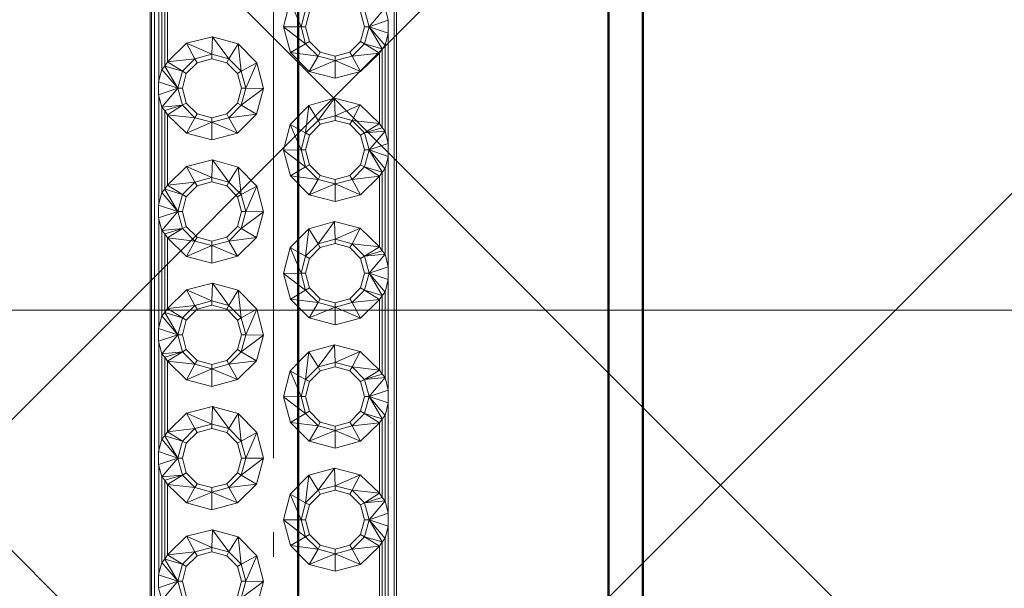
# Paper-space layout 'Layout1' of a CAD drawing. Extents: x -2 to 1243, y -36 to 596.
# Tile 15 of 84: x 303.61 to 307.61, y 69 to 71.3. Entities that reach past the tile are written whole.
import ezdxf

# ---------------------------------------------------------------- set-up
doc = ezdxf.new("R2010")
doc.units = 0
doc.linetypes.add('ACAD_ISO02W100', pattern=[15, 12, -3])
doc.linetypes.add('ACAD_ISO04W100', pattern=[30.5, 24, -3, 0.5, -3])
for name, color, linetype, lineweight in [('SS_1.ET-HALA_TaO-JD-LAVKA-ZEBRIK', 9, 'CONTINUOUS', 13), ('SS_1.ET-HALA_TaO-KCE_VELINU-PODLAH.NOSNIK', 9, 'CONTINUOUS', 13), ('SS_2.ET-HALA_TaO-LAVKA_+8.000m', 134, 'CONTINUOUS', 50), ('SS_SRAFY', 8, 'CONTINUOUS', 18)]:
    doc.layers.add(name, color=color, linetype=linetype, lineweight=lineweight)

psp = doc.layouts.get("Layout1")

# ---------------------------------------------------------------- hatches: boundary and pattern name
at = {"layer": 'SS_SRAFY'}
h = psp.add_hatch(dxfattribs=at)
h.set_pattern_fill('ANSI37', color=8, scale=0.7, angle=90, style=0)
h.set_pattern_definition([(135, (262.4486, 81.9855), (-1.571545, -1.571545), []), (225, (262.4486, 81.9855), (1.571545, -1.571545), [])])
h.paths.add_polyline_path([(204.3581, 67.9443), (204.3581, 63.7242), (319.1181, 63.7242), (319.1181, 79.7443), (325.1381, 79.7443), (325.1381, 99.7242), (202.1381, 99.7242), (202.1381, 67.9443)], flags=0)
h.paths.add_polyline_path([(305.2581, 65.0242), (305.2581, 67.4243), (305.5781, 67.4243), (305.5781, 65.0242)], flags=0)
h.paths.add_polyline_path([(305.2581, 74.6242), (305.2581, 77.0243), (305.5781, 77.0243), (305.5781, 74.6242)], flags=0)

# ---------------------------------------------------------------- linework, layer by layer
at = {"layer": 'SS_1.ET-HALA_TaO-JD-LAVKA-ZEBRIK', "color": 5, "linetype": 'Continuous', "ltscale": 0.25}
for p, q in [((304.1381, 75.0242), (304.1381, 67.0242)), ((304.1423, 75.0242), (304.1423, 67.0242)), ((304.1544, 75.0242), (304.1544, 67.0242)), ((305.1287, 67.0242), (305.1287, 75.0242)), ((305.1381, 67.0242), (305.1381, 75.0242)), ((304.1729, 71.0547), (304.1729, 71.4937)), ((304.1842, 71.4475), (304.1842, 71.1009)), ((304.1972, 71.1145), (304.1972, 71.434)), ((304.2081, 71.4172), (304.2081, 71.1313)), ((304.6787, 71.2732), (304.706, 71.3778)), ((304.706, 71.3778), (304.7502, 71.2742)), ((304.7502, 71.2742), (304.7687, 71.3432)), ((304.7681, 71.2742), (304.7842, 71.3342)), ((304.992, 71.3342), (305.0081, 71.2742)), ((305.026, 71.2742), (305.0075, 71.3432)), ((305.026, 71.2742), (305.092, 71.3509)), ((305.1044, 71.3003), (305.092, 71.3509)), ((305.1044, 71.3003), (305.026, 71.2742)), ((305.1044, 71.2482), (305.1044, 71.3003)), ((304.7502, 71.2742), (304.6787, 71.2732)), ((304.7071, 71.1689), (304.6787, 71.2732)), ((304.7687, 71.2053), (304.6787, 71.2732)), ((304.7687, 71.2053), (304.7502, 71.2742)), ((304.7502, 71.2742), (304.7681, 71.2742)), ((304.7842, 71.2142), (304.7681, 71.2742)), ((305.0081, 71.2742), (304.992, 71.2142)), ((305.0075, 71.2053), (305.026, 71.2742)), ((305.0081, 71.2742), (305.026, 71.2742)), ((305.079, 71.184), (305.026, 71.2742)), ((305.092, 71.1975), (305.026, 71.2742)), ((305.026, 71.2742), (305.1044, 71.2482)), ((305.092, 71.1975), (305.1044, 71.2482)), ((305.1033, 71.2437), (305.1033, 70.8047)), ((304.2081, 71.1313), (304.2855, 71.2068)), ((304.2855, 71.2068), (304.3902, 71.2337)), ((304.2855, 71.2068), (304.3192, 71.1437)), ((304.2855, 71.2068), (304.3881, 71.1621)), ((304.3902, 71.2337), (304.3881, 71.1621)), ((304.3902, 71.2337), (304.457, 71.1437)), ((304.3902, 71.2337), (304.4943, 71.2048)), ((304.4943, 71.2048), (304.457, 71.1437)), ((304.5075, 71.0932), (304.4943, 71.2048)), ((304.4943, 71.2048), (304.5702, 71.1278)), ((304.7071, 71.1689), (304.7687, 71.2053)), ((304.7842, 71.2142), (304.7687, 71.2053)), ((304.8192, 71.1548), (304.7687, 71.2053)), ((304.8281, 71.1703), (304.7842, 71.2142)), ((304.992, 71.2142), (304.9481, 71.1703)), ((304.957, 71.1548), (305.0075, 71.2053)), ((305.0075, 71.2053), (304.992, 71.2142)), ((305.0681, 71.1672), (305.0075, 71.2053)), ((305.079, 71.184), (305.0075, 71.2053)), ((304.3192, 71.1437), (304.3881, 71.1621)), ((304.3881, 71.1621), (304.457, 71.1437)), ((304.3881, 71.1621), (304.3881, 71.1442)), ((304.7837, 71.0927), (304.7071, 71.1689)), ((304.8192, 71.1548), (304.7071, 71.1689)), ((304.8192, 71.1548), (304.8281, 71.1703)), ((304.8881, 71.1542), (304.8281, 71.1703)), ((304.9481, 71.1703), (304.8881, 71.1542)), ((304.957, 71.1548), (304.9481, 71.1703)), ((305.0681, 71.1672), (304.957, 71.1548)), ((305.0681, 71.1672), (304.9916, 71.0922)), ((305.0681, 71.1672), (305.079, 71.184)), ((305.0681, 70.8813), (305.0681, 71.1672)), ((305.079, 71.184), (305.092, 71.1975)), ((305.079, 70.8645), (305.079, 71.184)), ((305.092, 70.8509), (305.092, 71.1975)), ((304.2081, 71.1313), (304.1972, 71.1145)), ((304.2081, 71.1313), (304.3192, 71.1437)), ((304.2081, 71.1313), (304.2687, 71.0932)), ((304.2687, 71.0932), (304.3192, 71.1437)), ((304.2842, 71.0842), (304.3281, 71.1282)), ((304.3192, 71.1437), (304.3281, 71.1282)), ((304.3281, 71.1282), (304.3881, 71.1442)), ((304.3881, 71.1442), (304.4481, 71.1282)), ((304.457, 71.1437), (304.4481, 71.1282)), ((304.4481, 71.1282), (304.492, 71.0842)), ((304.457, 71.1437), (304.5075, 71.0932)), ((304.5702, 71.1278), (304.5075, 71.0932)), ((304.5702, 71.1278), (304.526, 71.0242)), ((304.5702, 71.1278), (304.5975, 71.0232)), ((304.8192, 71.1548), (304.7837, 71.0927)), ((304.8881, 71.1364), (304.7837, 71.0927)), ((304.8881, 71.1364), (304.8192, 71.1548)), ((304.957, 71.1548), (304.8881, 71.1364)), ((304.8881, 71.1542), (304.8881, 71.1364)), ((304.9916, 71.0922), (304.8881, 71.1364)), ((304.8881, 71.1364), (304.8881, 71.0648)), ((304.957, 71.1548), (304.9916, 71.0922)), ((304.1842, 71.1009), (304.1718, 71.0503)), ((304.1972, 71.1145), (304.1842, 71.1009)), ((304.1842, 71.1009), (304.2502, 71.0242)), ((304.1972, 71.1145), (304.2502, 71.0242)), ((304.1972, 71.1145), (304.2687, 71.0932)), ((304.2502, 71.0242), (304.2687, 71.0932)), ((304.2681, 71.0242), (304.2842, 71.0842)), ((304.2687, 71.0932), (304.2842, 71.0842)), ((304.5075, 71.0932), (304.492, 71.0842)), ((304.492, 71.0842), (304.5081, 71.0242)), ((304.526, 71.0242), (304.5075, 71.0932)), ((304.8881, 71.0648), (304.7837, 71.0927)), ((304.9916, 71.0922), (304.8881, 71.0648)), ((304.2502, 71.0242), (304.1718, 71.0503)), ((304.1718, 71.0503), (304.1718, 70.9982)), ((304.2502, 71.0242), (304.1718, 70.9982)), ((304.2502, 71.0242), (304.1842, 70.9475)), ((304.2687, 70.9553), (304.2502, 71.0242)), ((304.2502, 71.0242), (304.2681, 71.0242)), ((304.2842, 70.9642), (304.2681, 71.0242)), ((304.5081, 71.0242), (304.492, 70.9642)), ((304.526, 71.0242), (304.5075, 70.9553)), ((304.5075, 70.9553), (304.5975, 71.0232)), ((304.5081, 71.0242), (304.526, 71.0242)), ((304.526, 71.0242), (304.5975, 71.0232)), ((304.5975, 71.0232), (304.5691, 70.9189)), ((304.1718, 70.9982), (304.1842, 70.9475)), ((304.1729, 70.5547), (304.1729, 70.9937)), ((304.2842, 70.9642), (304.2687, 70.9553)), ((304.3281, 70.9203), (304.2842, 70.9642)), ((304.492, 70.9642), (304.4481, 70.9203)), ((304.492, 70.9642), (304.5075, 70.9553)), ((304.7819, 70.9548), (304.8861, 70.9837)), ((304.8861, 70.9837), (304.8192, 70.8937)), ((304.8861, 70.9837), (304.8881, 70.9121)), ((304.8861, 70.9837), (304.9907, 70.9568)), ((304.2687, 70.9553), (304.1842, 70.9475)), ((304.1842, 70.9475), (304.1972, 70.934)), ((304.1842, 70.9475), (304.1842, 70.6009)), ((304.2687, 70.9553), (304.1972, 70.934)), ((304.2081, 70.9172), (304.1972, 70.934)), ((304.1972, 70.6145), (304.1972, 70.934)), ((304.2687, 70.9553), (304.2081, 70.9172)), ((304.3192, 70.9048), (304.2687, 70.9553)), ((304.3281, 70.9203), (304.3192, 70.9048)), ((304.3881, 70.9042), (304.3281, 70.9203)), ((304.4481, 70.9203), (304.3881, 70.9042)), ((304.4481, 70.9203), (304.457, 70.9048)), ((304.5075, 70.9553), (304.457, 70.9048)), ((304.5075, 70.9553), (304.5691, 70.9189)), ((304.706, 70.8778), (304.7819, 70.9548)), ((304.7819, 70.9548), (304.7687, 70.8432)), ((304.7819, 70.9548), (304.8192, 70.8937)), ((304.9907, 70.9568), (304.8881, 70.9121)), ((304.957, 70.8937), (304.9907, 70.9568)), ((304.9907, 70.9568), (305.0681, 70.8813)), ((304.2846, 70.8422), (304.2081, 70.9172)), ((304.3192, 70.9048), (304.2081, 70.9172)), ((304.2081, 70.9172), (304.2081, 70.6313)), ((304.2846, 70.8422), (304.3192, 70.9048)), ((304.3881, 70.8864), (304.2846, 70.8422)), ((304.3881, 70.8864), (304.3192, 70.9048)), ((304.457, 70.9048), (304.3881, 70.8864)), ((304.3881, 70.9042), (304.3881, 70.8864)), ((304.4925, 70.8427), (304.3881, 70.8864)), ((304.3881, 70.8864), (304.3881, 70.8148)), ((304.457, 70.9048), (304.5691, 70.9189)), ((304.457, 70.9048), (304.4925, 70.8427)), ((304.5691, 70.9189), (304.4925, 70.8427)), ((304.7687, 70.8432), (304.8192, 70.8937)), ((304.8192, 70.8937), (304.8881, 70.9121)), ((304.8281, 70.8782), (304.8192, 70.8937)), ((304.8281, 70.8782), (304.8881, 70.8942)), ((304.8881, 70.9121), (304.957, 70.8937)), ((304.8881, 70.9121), (304.8881, 70.8942)), ((304.8881, 70.8942), (304.9481, 70.8782)), ((304.9481, 70.8782), (304.957, 70.8937)), ((305.0075, 70.8432), (304.957, 70.8937)), ((304.957, 70.8937), (305.0681, 70.8813)), ((305.0075, 70.8432), (305.0681, 70.8813)), ((305.0681, 70.8813), (305.079, 70.8645)), ((304.3881, 70.8148), (304.2846, 70.8422)), ((304.4925, 70.8427), (304.3881, 70.8148)), ((304.6787, 70.7732), (304.706, 70.8778)), ((304.706, 70.8778), (304.7502, 70.7742)), ((304.706, 70.8778), (304.7687, 70.8432)), ((304.7502, 70.7742), (304.7687, 70.8432)), ((304.7687, 70.8432), (304.7842, 70.8342)), ((304.7842, 70.8342), (304.8281, 70.8782)), ((304.9481, 70.8782), (304.992, 70.8342)), ((304.992, 70.8342), (305.0075, 70.8432)), ((305.0075, 70.8432), (305.079, 70.8645)), ((305.0075, 70.8432), (305.092, 70.8509)), ((305.026, 70.7742), (305.0075, 70.8432)), ((305.026, 70.7742), (305.092, 70.8509)), ((305.092, 70.8509), (305.079, 70.8645)), ((305.1044, 70.8003), (305.092, 70.8509)), ((304.7681, 70.7742), (304.7842, 70.8342)), ((304.992, 70.8342), (305.0081, 70.7742)), ((305.1044, 70.8003), (305.026, 70.7742)), ((305.1044, 70.7482), (305.1044, 70.8003)), ((304.7502, 70.7742), (304.6787, 70.7732)), ((304.7071, 70.6689), (304.6787, 70.7732)), ((304.7687, 70.7053), (304.6787, 70.7732)), ((304.7687, 70.7053), (304.7502, 70.7742)), ((304.7681, 70.7742), (304.7502, 70.7742)), ((304.7842, 70.7142), (304.7681, 70.7742)), ((305.0081, 70.7742), (304.992, 70.7142)), ((305.0075, 70.7053), (305.026, 70.7742)), ((305.026, 70.7742), (305.0081, 70.7742)), ((305.079, 70.684), (305.026, 70.7742)), ((305.092, 70.6975), (305.026, 70.7742)), ((305.026, 70.7742), (305.1044, 70.7482)), ((304.2855, 70.7068), (304.3902, 70.7337)), ((304.3902, 70.7337), (304.3881, 70.6621)), ((304.3902, 70.7337), (304.457, 70.6437)), ((304.3902, 70.7337), (304.4943, 70.7048)), ((305.092, 70.6975), (305.1044, 70.7482)), ((305.1033, 70.7437), (305.1033, 70.3047)), ((304.2081, 70.6313), (304.2855, 70.7068)), ((304.2855, 70.7068), (304.3192, 70.6437)), ((304.2855, 70.7068), (304.3881, 70.6621)), ((304.4943, 70.7048), (304.457, 70.6437)), ((304.4943, 70.7048), (304.5075, 70.5932)), ((304.4943, 70.7048), (304.5702, 70.6278)), ((304.7071, 70.6689), (304.7687, 70.7053)), ((304.7842, 70.7142), (304.7687, 70.7053)), ((304.8192, 70.6548), (304.7687, 70.7053)), ((304.8281, 70.6703), (304.7842, 70.7142)), ((304.992, 70.7142), (304.9481, 70.6703)), ((305.0075, 70.7053), (304.957, 70.6548)), ((305.0075, 70.7053), (304.992, 70.7142)), ((305.0681, 70.6672), (305.0075, 70.7053)), ((305.079, 70.684), (305.0075, 70.7053)), ((305.079, 70.684), (305.0681, 70.6672)), ((305.092, 70.6975), (305.079, 70.684)), ((305.079, 70.3645), (305.079, 70.684)), ((305.092, 70.3509), (305.092, 70.6975)), ((304.2081, 70.6313), (304.3192, 70.6437)), ((304.2687, 70.5932), (304.3192, 70.6437)), ((304.3192, 70.6437), (304.3881, 70.6621)), ((304.3192, 70.6437), (304.3281, 70.6282)), ((304.3281, 70.6282), (304.3881, 70.6442)), ((304.3881, 70.6621), (304.457, 70.6437)), ((304.3881, 70.6621), (304.3881, 70.6442)), ((304.3881, 70.6442), (304.4481, 70.6282)), ((304.457, 70.6437), (304.4481, 70.6282)), ((304.457, 70.6437), (304.5075, 70.5932)), ((304.7837, 70.5927), (304.7071, 70.6689)), ((304.8192, 70.6548), (304.7071, 70.6689)), ((304.8192, 70.6548), (304.7837, 70.5927)), ((304.8192, 70.6548), (304.8281, 70.6703)), ((304.8881, 70.6364), (304.8192, 70.6548)), ((304.8881, 70.6542), (304.8281, 70.6703)), ((304.9481, 70.6703), (304.8881, 70.6542)), ((304.957, 70.6548), (304.8881, 70.6364)), ((304.8881, 70.6542), (304.8881, 70.6364)), ((304.957, 70.6548), (304.9481, 70.6703)), ((305.0681, 70.6672), (304.957, 70.6548)), ((304.957, 70.6548), (304.9916, 70.5922)), ((305.0681, 70.6672), (304.9916, 70.5922)), ((305.0681, 70.3813), (305.0681, 70.6672)), ((304.1842, 70.6009), (304.1718, 70.5503)), ((304.1972, 70.6145), (304.1842, 70.6009)), ((304.1842, 70.6009), (304.2502, 70.5242)), ((304.2081, 70.6313), (304.1972, 70.6145)), ((304.1972, 70.6145), (304.2502, 70.5242)), ((304.1972, 70.6145), (304.2687, 70.5932)), ((304.2081, 70.6313), (304.2687, 70.5932)), ((304.2842, 70.5842), (304.3281, 70.6282)), ((304.4481, 70.6282), (304.492, 70.5842)), ((304.5702, 70.6278), (304.5075, 70.5932)), ((304.5702, 70.6278), (304.526, 70.5242)), ((304.5702, 70.6278), (304.5975, 70.5232)), ((304.8881, 70.6364), (304.7837, 70.5927)), ((304.9916, 70.5922), (304.8881, 70.6364)), ((304.8881, 70.6364), (304.8881, 70.5648)), ((304.2502, 70.5242), (304.2687, 70.5932)), ((304.2681, 70.5242), (304.2842, 70.5842)), ((304.2687, 70.5932), (304.2842, 70.5842)), ((304.5075, 70.5932), (304.492, 70.5842)), ((304.492, 70.5842), (304.5081, 70.5242)), ((304.5075, 70.5932), (304.526, 70.5242)), ((304.8881, 70.5648), (304.7837, 70.5927)), ((304.9916, 70.5922), (304.8881, 70.5648)), ((304.2502, 70.5242), (304.1718, 70.5503)), ((304.1718, 70.5503), (304.1718, 70.4982)), ((304.2502, 70.5242), (304.1718, 70.4982)), ((304.2502, 70.5242), (304.1842, 70.4475)), ((304.2687, 70.4553), (304.2502, 70.5242)), ((304.2681, 70.5242), (304.2502, 70.5242)), ((304.2842, 70.4642), (304.2681, 70.5242)), ((304.5081, 70.5242), (304.492, 70.4642)), ((304.526, 70.5242), (304.5075, 70.4553)), ((304.5075, 70.4553), (304.5975, 70.5232)), ((304.526, 70.5242), (304.5081, 70.5242)), ((304.526, 70.5242), (304.5975, 70.5232)), ((304.5975, 70.5232), (304.5691, 70.4189)), ((304.1718, 70.4982), (304.1842, 70.4475)), ((304.1729, 70.0547), (304.1729, 70.4937)), ((304.7819, 70.4548), (304.8861, 70.4837)), ((304.8861, 70.4837), (304.8192, 70.3937)), ((304.8861, 70.4837), (304.8881, 70.4121)), ((304.8861, 70.4837), (304.9907, 70.4568)), ((304.1842, 70.4475), (304.2687, 70.4553)), ((304.1842, 70.4475), (304.1972, 70.434)), ((304.1842, 70.4475), (304.1842, 70.1009)), ((304.2687, 70.4553), (304.1972, 70.434)), ((304.2687, 70.4553), (304.2081, 70.4172)), ((304.2842, 70.4642), (304.2687, 70.4553)), ((304.3192, 70.4048), (304.2687, 70.4553)), ((304.3281, 70.4203), (304.2842, 70.4642)), ((304.492, 70.4642), (304.4481, 70.4203)), ((304.5075, 70.4553), (304.457, 70.4048)), ((304.492, 70.4642), (304.5075, 70.4553)), ((304.5075, 70.4553), (304.5691, 70.4189)), ((304.706, 70.3778), (304.7819, 70.4548)), ((304.7819, 70.4548), (304.7687, 70.3432)), ((304.7819, 70.4548), (304.8192, 70.3937)), ((304.9907, 70.4568), (304.8881, 70.4121)), ((304.957, 70.3937), (304.9907, 70.4568)), ((304.9907, 70.4568), (305.0681, 70.3813)), ((304.2081, 70.4172), (304.1972, 70.434)), ((304.1972, 70.1145), (304.1972, 70.434)), ((304.2846, 70.3422), (304.2081, 70.4172)), ((304.3192, 70.4048), (304.2081, 70.4172)), ((304.2081, 70.4172), (304.2081, 70.1313)), ((304.3192, 70.4048), (304.2846, 70.3422)), ((304.3281, 70.4203), (304.3192, 70.4048)), ((304.3881, 70.3864), (304.3192, 70.4048)), ((304.3881, 70.4042), (304.3281, 70.4203)), ((304.4481, 70.4203), (304.3881, 70.4042)), ((304.457, 70.4048), (304.3881, 70.3864)), ((304.3881, 70.4042), (304.3881, 70.3864)), ((304.4481, 70.4203), (304.457, 70.4048)), ((304.457, 70.4048), (304.5691, 70.4189)), ((304.457, 70.4048), (304.4925, 70.3427)), ((304.5691, 70.4189), (304.4925, 70.3427)), ((304.8192, 70.3937), (304.8881, 70.4121)), ((304.8881, 70.4121), (304.957, 70.3937)), ((304.8881, 70.4121), (304.8881, 70.3942)), ((304.3881, 70.3864), (304.2846, 70.3422)), ((304.4925, 70.3427), (304.3881, 70.3864)), ((304.3881, 70.3864), (304.3881, 70.3148)), ((304.6787, 70.2732), (304.706, 70.3778)), ((304.706, 70.3778), (304.7502, 70.2742)), ((304.706, 70.3778), (304.7687, 70.3432)), ((304.7687, 70.3432), (304.8192, 70.3937)), ((304.7842, 70.3342), (304.8281, 70.3782)), ((304.8192, 70.3937), (304.8281, 70.3782)), ((304.8281, 70.3782), (304.8881, 70.3942)), ((304.8881, 70.3942), (304.9481, 70.3782)), ((304.9481, 70.3782), (304.957, 70.3937)), ((304.9481, 70.3782), (304.992, 70.3342)), ((304.957, 70.3937), (305.0075, 70.3432)), ((304.957, 70.3937), (305.0681, 70.3813)), ((305.0075, 70.3432), (305.0681, 70.3813)), ((305.0075, 70.3432), (305.079, 70.3645)), ((305.0681, 70.3813), (305.079, 70.3645)), ((305.092, 70.3509), (305.079, 70.3645)), ((304.3881, 70.3148), (304.2846, 70.3422)), ((304.4925, 70.3427), (304.3881, 70.3148)), ((304.7502, 70.2742), (304.7687, 70.3432)), ((304.7681, 70.2742), (304.7842, 70.3342)), ((304.7687, 70.3432), (304.7842, 70.3342)), ((304.992, 70.3342), (305.0075, 70.3432)), ((304.992, 70.3342), (305.0081, 70.2742)), ((305.092, 70.3509), (305.0075, 70.3432)), ((305.026, 70.2742), (305.0075, 70.3432)), ((305.026, 70.2742), (305.092, 70.3509)), ((305.1044, 70.3003), (305.092, 70.3509)), ((305.1044, 70.3003), (305.026, 70.2742)), ((305.1044, 70.2482), (305.1044, 70.3003)), ((304.6787, 70.2732), (304.7502, 70.2742)), ((304.7071, 70.1689), (304.6787, 70.2732)), ((304.6787, 70.2732), (304.7687, 70.2053)), ((304.7502, 70.2742), (304.7687, 70.2053)), ((304.7681, 70.2742), (304.7502, 70.2742)), ((304.7842, 70.2142), (304.7681, 70.2742)), ((305.0081, 70.2742), (304.992, 70.2142)), ((305.0075, 70.2053), (305.026, 70.2742)), ((305.026, 70.2742), (305.0081, 70.2742)), ((305.079, 70.184), (305.026, 70.2742)), ((305.092, 70.1975), (305.026, 70.2742)), ((305.026, 70.2742), (305.1044, 70.2482)), ((305.092, 70.1975), (305.1044, 70.2482)), ((305.1033, 70.2437), (305.1033, 69.8047)), ((304.2081, 70.1313), (304.2855, 70.2068)), ((304.2855, 70.2068), (304.3902, 70.2337)), ((304.2855, 70.2068), (304.3192, 70.1437)), ((304.2855, 70.2068), (304.3881, 70.1621)), ((304.3902, 70.2337), (304.3881, 70.1621)), ((304.3902, 70.2337), (304.457, 70.1437)), ((304.3902, 70.2337), (304.4943, 70.2048)), ((304.4943, 70.2048), (304.457, 70.1437)), ((304.4943, 70.2048), (304.5075, 70.0932)), ((304.4943, 70.2048), (304.5702, 70.1278)), ((304.7687, 70.2053), (304.7071, 70.1689)), ((304.7842, 70.2142), (304.7687, 70.2053)), ((304.7687, 70.2053), (304.8192, 70.1548)), ((304.8281, 70.1703), (304.7842, 70.2142)), ((304.992, 70.2142), (304.9481, 70.1703)), ((305.0075, 70.2053), (304.957, 70.1548)), ((305.0075, 70.2053), (304.992, 70.2142)), ((305.0681, 70.1672), (305.0075, 70.2053)), ((305.079, 70.184), (305.0075, 70.2053)), ((304.3192, 70.1437), (304.3881, 70.1621)), ((304.3881, 70.1621), (304.457, 70.1437)), ((304.3881, 70.1621), (304.3881, 70.1442)), ((304.7837, 70.0927), (304.7071, 70.1689)), ((304.8192, 70.1548), (304.7071, 70.1689)), ((304.8281, 70.1703), (304.8192, 70.1548)), ((304.8881, 70.1542), (304.8281, 70.1703)), ((304.9481, 70.1703), (304.8881, 70.1542)), ((304.957, 70.1548), (304.9481, 70.1703)), ((304.957, 70.1548), (305.0681, 70.1672)), ((305.0681, 70.1672), (304.9916, 70.0922)), ((305.0681, 70.1672), (305.079, 70.184)), ((305.0681, 69.8813), (305.0681, 70.1672)), ((305.079, 70.184), (305.092, 70.1975)), ((305.079, 69.8645), (305.079, 70.184)), ((305.092, 69.8509), (305.092, 70.1975)), ((304.1972, 70.1145), (304.2081, 70.1313)), ((304.2081, 70.1313), (304.3192, 70.1437)), ((304.2081, 70.1313), (304.2687, 70.0932)), ((304.2687, 70.0932), (304.3192, 70.1437)), ((304.2842, 70.0842), (304.3281, 70.1282)), ((304.3192, 70.1437), (304.3281, 70.1282)), ((304.3281, 70.1282), (304.3881, 70.1442)), ((304.3881, 70.1442), (304.4481, 70.1282)), ((304.457, 70.1437), (304.4481, 70.1282)), ((304.4481, 70.1282), (304.492, 70.0842)), ((304.457, 70.1437), (304.5075, 70.0932)), ((304.5702, 70.1278), (304.5075, 70.0932)), ((304.5702, 70.1278), (304.526, 70.0242)), ((304.5702, 70.1278), (304.5975, 70.0232)), ((304.8192, 70.1548), (304.7837, 70.0927)), ((304.8881, 70.1364), (304.7837, 70.0927)), ((304.8192, 70.1548), (304.8881, 70.1364)), ((304.8881, 70.1364), (304.957, 70.1548)), ((304.8881, 70.1542), (304.8881, 70.1364)), ((304.8881, 70.1364), (304.9916, 70.0922)), ((304.8881, 70.1364), (304.8881, 70.0648)), ((304.957, 70.1548), (304.9916, 70.0922)), ((304.1842, 70.1009), (304.1718, 70.0503)), ((304.1842, 70.1009), (304.1972, 70.1145)), ((304.1842, 70.1009), (304.2502, 70.0242)), ((304.1972, 70.1145), (304.2502, 70.0242)), ((304.1972, 70.1145), (304.2687, 70.0932)), ((304.2687, 70.0932), (304.2502, 70.0242)), ((304.2681, 70.0242), (304.2842, 70.0842)), ((304.2687, 70.0932), (304.2842, 70.0842)), ((304.5075, 70.0932), (304.492, 70.0842)), ((304.492, 70.0842), (304.5081, 70.0242)), ((304.5075, 70.0932), (304.526, 70.0242)), ((304.8881, 70.0648), (304.7837, 70.0927)), ((304.9916, 70.0922), (304.8881, 70.0648)), ((304.2502, 70.0242), (304.1718, 70.0503)), ((304.1718, 70.0503), (304.1718, 69.9982)), ((304.1718, 69.9982), (304.2502, 70.0242)), ((304.2502, 70.0242), (304.1842, 69.9475)), ((304.2502, 70.0242), (304.2687, 69.9553)), ((304.2502, 70.0242), (304.2681, 70.0242)), ((304.2842, 69.9642), (304.2681, 70.0242)), ((304.5081, 70.0242), (304.492, 69.9642)), ((304.526, 70.0242), (304.5075, 69.9553)), ((304.5075, 69.9553), (304.5975, 70.0232)), ((304.5081, 70.0242), (304.526, 70.0242)), ((304.526, 70.0242), (304.5975, 70.0232)), ((304.5975, 70.0232), (304.5691, 69.9189)), ((304.1718, 69.9982), (304.1842, 69.9475)), ((304.1729, 69.5547), (304.1729, 69.9937)), ((304.2842, 69.9642), (304.2687, 69.9553)), ((304.3281, 69.9203), (304.2842, 69.9642)), ((304.492, 69.9642), (304.4481, 69.9203)), ((304.492, 69.9642), (304.5075, 69.9553)), ((304.7819, 69.9548), (304.8861, 69.9837)), ((304.8861, 69.9837), (304.8192, 69.8937)), ((304.8861, 69.9837), (304.8881, 69.9121)), ((304.8861, 69.9837), (304.9907, 69.9568)), ((304.2687, 69.9553), (304.1842, 69.9475)), ((304.1842, 69.9475), (304.1972, 69.934)), ((304.1842, 69.9475), (304.1842, 69.6009)), ((304.2687, 69.9553), (304.1972, 69.934)), ((304.2081, 69.9172), (304.1972, 69.934)), ((304.1972, 69.6145), (304.1972, 69.934)), ((304.2687, 69.9553), (304.2081, 69.9172)), ((304.2687, 69.9553), (304.3192, 69.9048)), ((304.3281, 69.9203), (304.3192, 69.9048)), ((304.3881, 69.9042), (304.3281, 69.9203)), ((304.4481, 69.9203), (304.3881, 69.9042)), ((304.4481, 69.9203), (304.457, 69.9048)), ((304.5075, 69.9553), (304.457, 69.9048)), ((304.5075, 69.9553), (304.5691, 69.9189)), ((304.706, 69.8778), (304.7819, 69.9548)), ((304.7819, 69.9548), (304.7687, 69.8432)), ((304.7819, 69.9548), (304.8192, 69.8937)), ((304.9907, 69.9568), (304.8881, 69.9121)), ((304.9907, 69.9568), (304.957, 69.8937)), ((304.9907, 69.9568), (305.0681, 69.8813)), ((304.2846, 69.8422), (304.2081, 69.9172)), ((304.3192, 69.9048), (304.2081, 69.9172)), ((304.2081, 69.9172), (304.2081, 69.6313)), ((304.3192, 69.9048), (304.2846, 69.8422)), ((304.3881, 69.8864), (304.2846, 69.8422)), ((304.3881, 69.8864), (304.3192, 69.9048)), ((304.457, 69.9048), (304.3881, 69.8864)), ((304.3881, 69.9042), (304.3881, 69.8864)), ((304.4925, 69.8427), (304.3881, 69.8864)), ((304.3881, 69.8864), (304.3881, 69.8148)), ((304.457, 69.9048), (304.5691, 69.9189)), ((304.457, 69.9048), (304.4925, 69.8427)), ((304.5691, 69.9189), (304.4925, 69.8427)), ((304.8192, 69.8937), (304.7687, 69.8432)), ((304.8881, 69.9121), (304.8192, 69.8937)), ((304.8192, 69.8937), (304.8281, 69.8782)), ((304.8281, 69.8782), (304.8881, 69.8942)), ((304.957, 69.8937), (304.8881, 69.9121)), ((304.8881, 69.9121), (304.8881, 69.8942)), ((304.8881, 69.8942), (304.9481, 69.8782)), ((304.9481, 69.8782), (304.957, 69.8937)), ((304.957, 69.8937), (305.0075, 69.8432)), ((304.957, 69.8937), (305.0681, 69.8813)), ((305.0075, 69.8432), (305.0681, 69.8813)), ((305.0681, 69.8813), (305.079, 69.8645)), ((304.3881, 69.8148), (304.2846, 69.8422)), ((304.4925, 69.8427), (304.3881, 69.8148)), ((304.6787, 69.7732), (304.706, 69.8778)), ((304.706, 69.8778), (304.7502, 69.7742)), ((304.706, 69.8778), (304.7687, 69.8432)), ((304.7687, 69.8432), (304.7502, 69.7742)), ((304.7687, 69.8432), (304.7842, 69.8342)), ((304.7842, 69.8342), (304.8281, 69.8782)), ((304.9481, 69.8782), (304.992, 69.8342)), ((304.992, 69.8342), (305.0075, 69.8432)), ((305.0075, 69.8432), (305.079, 69.8645)), ((305.0075, 69.8432), (305.092, 69.8509)), ((305.0075, 69.8432), (305.026, 69.7742)), ((305.026, 69.7742), (305.092, 69.8509)), ((305.092, 69.8509), (305.079, 69.8645)), ((305.1044, 69.8003), (305.092, 69.8509)), ((304.7681, 69.7742), (304.7842, 69.8342)), ((304.992, 69.8342), (305.0081, 69.7742)), ((305.026, 69.7742), (305.1044, 69.8003)), ((305.1044, 69.7482), (305.1044, 69.8003)), ((304.6787, 69.7732), (304.7502, 69.7742)), ((304.7071, 69.6689), (304.6787, 69.7732)), ((304.6787, 69.7732), (304.7687, 69.7053)), ((304.7502, 69.7742), (304.7687, 69.7053)), ((304.7502, 69.7742), (304.7681, 69.7742)), ((304.7842, 69.7142), (304.7681, 69.7742)), ((305.0081, 69.7742), (304.992, 69.7142)), ((305.0075, 69.7053), (305.026, 69.7742)), ((305.0081, 69.7742), (305.026, 69.7742)), ((305.079, 69.684), (305.026, 69.7742)), ((305.092, 69.6975), (305.026, 69.7742)), ((305.026, 69.7742), (305.1044, 69.7482)), ((304.2855, 69.7068), (304.3902, 69.7337)), ((304.3902, 69.7337), (304.3881, 69.6621)), ((304.3902, 69.7337), (304.457, 69.6437)), ((304.3902, 69.7337), (304.4943, 69.7048)), ((305.092, 69.6975), (305.1044, 69.7482)), ((305.1033, 69.7437), (305.1033, 69.3047)), ((304.2081, 69.6313), (304.2855, 69.7068)), ((304.2855, 69.7068), (304.3192, 69.6437)), ((304.2855, 69.7068), (304.3881, 69.6621)), ((304.4943, 69.7048), (304.457, 69.6437)), ((304.4943, 69.7048), (304.5075, 69.5932)), ((304.4943, 69.7048), (304.5702, 69.6278)), ((304.7687, 69.7053), (304.7071, 69.6689)), ((304.7842, 69.7142), (304.7687, 69.7053)), ((304.7687, 69.7053), (304.8192, 69.6548)), ((304.8281, 69.6703), (304.7842, 69.7142)), ((304.992, 69.7142), (304.9481, 69.6703)), ((305.0075, 69.7053), (304.957, 69.6548)), ((305.0075, 69.7053), (304.992, 69.7142)), ((305.0681, 69.6672), (305.0075, 69.7053)), ((305.079, 69.684), (305.0075, 69.7053)), ((305.0681, 69.6672), (305.079, 69.684)), ((305.079, 69.684), (305.092, 69.6975)), ((305.079, 69.3645), (305.079, 69.684)), ((305.092, 69.3509), (305.092, 69.6975)), ((304.2081, 69.6313), (304.3192, 69.6437)), ((304.3192, 69.6437), (304.2687, 69.5932)), ((304.3881, 69.6621), (304.3192, 69.6437)), ((304.3192, 69.6437), (304.3281, 69.6282)), ((304.3281, 69.6282), (304.3881, 69.6442)), ((304.457, 69.6437), (304.3881, 69.6621)), ((304.3881, 69.6621), (304.3881, 69.6442)), ((304.3881, 69.6442), (304.4481, 69.6282)), ((304.457, 69.6437), (304.4481, 69.6282)), ((304.5075, 69.5932), (304.457, 69.6437)), ((304.7837, 69.5927), (304.7071, 69.6689)), ((304.8192, 69.6548), (304.7071, 69.6689)), ((304.8192, 69.6548), (304.7837, 69.5927)), ((304.8281, 69.6703), (304.8192, 69.6548)), ((304.8192, 69.6548), (304.8881, 69.6364)), ((304.8881, 69.6542), (304.8281, 69.6703)), ((304.9481, 69.6703), (304.8881, 69.6542)), ((304.8881, 69.6364), (304.957, 69.6548)), ((304.8881, 69.6542), (304.8881, 69.6364)), ((304.9481, 69.6703), (304.957, 69.6548)), ((304.957, 69.6548), (305.0681, 69.6672)), ((304.957, 69.6548), (304.9916, 69.5922)), ((305.0681, 69.6672), (304.9916, 69.5922)), ((305.0681, 69.3813), (305.0681, 69.6672)), ((304.1842, 69.6009), (304.1718, 69.5503)), ((304.1972, 69.6145), (304.1842, 69.6009)), ((304.1842, 69.6009), (304.2502, 69.5242)), ((304.2081, 69.6313), (304.1972, 69.6145)), ((304.1972, 69.6145), (304.2502, 69.5242)), ((304.1972, 69.6145), (304.2687, 69.5932)), ((304.2081, 69.6313), (304.2687, 69.5932)), ((304.2842, 69.5842), (304.3281, 69.6282)), ((304.4481, 69.6282), (304.492, 69.5842)), ((304.5702, 69.6278), (304.5075, 69.5932)), ((304.526, 69.5242), (304.5702, 69.6278)), ((304.5702, 69.6278), (304.5975, 69.5232)), ((304.8881, 69.6364), (304.7837, 69.5927)), ((304.8881, 69.6364), (304.9916, 69.5922)), ((304.8881, 69.6364), (304.8881, 69.5648)), ((304.2687, 69.5932), (304.2502, 69.5242)), ((304.2681, 69.5242), (304.2842, 69.5842)), ((304.2687, 69.5932), (304.2842, 69.5842)), ((304.5075, 69.5932), (304.492, 69.5842)), ((304.492, 69.5842), (304.5081, 69.5242)), ((304.5075, 69.5932), (304.526, 69.5242)), ((304.8881, 69.5648), (304.7837, 69.5927)), ((304.9916, 69.5922), (304.8881, 69.5648)), ((304.2502, 69.5242), (304.1718, 69.5503)), ((304.1718, 69.5503), (304.1718, 69.4982)), ((304.1718, 69.4982), (304.2502, 69.5242)), ((304.2502, 69.5242), (304.1842, 69.4475)), ((304.2502, 69.5242), (304.2687, 69.4553)), ((304.2502, 69.5242), (304.2681, 69.5242)), ((304.2842, 69.4642), (304.2681, 69.5242)), ((304.5081, 69.5242), (304.492, 69.4642)), ((304.526, 69.5242), (304.5075, 69.4553)), ((304.5075, 69.4553), (304.5975, 69.5232)), ((304.5081, 69.5242), (304.526, 69.5242)), ((304.526, 69.5242), (304.5975, 69.5232)), ((304.5975, 69.5232), (304.5691, 69.4189)), ((304.1718, 69.4982), (304.1842, 69.4475)), ((304.1729, 69.0547), (304.1729, 69.4937)), ((304.7819, 69.4548), (304.8861, 69.4837)), ((304.8861, 69.4837), (304.8192, 69.3937)), ((304.8861, 69.4837), (304.8881, 69.4121)), ((304.8861, 69.4837), (304.9907, 69.4568)), ((304.2687, 69.4553), (304.1842, 69.4475)), ((304.1842, 69.4475), (304.1972, 69.434)), ((304.1842, 69.4475), (304.1842, 69.1009)), ((304.2687, 69.4553), (304.1972, 69.434)), ((304.2687, 69.4553), (304.2081, 69.4172)), ((304.2842, 69.4642), (304.2687, 69.4553)), ((304.2687, 69.4553), (304.3192, 69.4048)), ((304.3281, 69.4203), (304.2842, 69.4642)), ((304.492, 69.4642), (304.4481, 69.4203)), ((304.5075, 69.4553), (304.457, 69.4048)), ((304.492, 69.4642), (304.5075, 69.4553)), ((304.5075, 69.4553), (304.5691, 69.4189)), ((304.706, 69.3778), (304.7819, 69.4548)), ((304.7819, 69.4548), (304.7687, 69.3432)), ((304.7819, 69.4548), (304.8192, 69.3937)), ((304.9907, 69.4568), (304.8881, 69.4121)), ((304.9907, 69.4568), (304.957, 69.3937)), ((304.9907, 69.4568), (305.0681, 69.3813)), ((304.2081, 69.4172), (304.1972, 69.434)), ((304.1972, 69.1145), (304.1972, 69.434)), ((304.2846, 69.3422), (304.2081, 69.4172)), ((304.3192, 69.4048), (304.2081, 69.4172)), ((304.2081, 69.4172), (304.2081, 69.1313)), ((304.3192, 69.4048), (304.2846, 69.3422)), ((304.3281, 69.4203), (304.3192, 69.4048)), ((304.3881, 69.3864), (304.3192, 69.4048)), ((304.3881, 69.4042), (304.3281, 69.4203)), ((304.4481, 69.4203), (304.3881, 69.4042)), ((304.457, 69.4048), (304.3881, 69.3864)), ((304.3881, 69.4042), (304.3881, 69.3864)), ((304.4481, 69.4203), (304.457, 69.4048)), ((304.457, 69.4048), (304.5691, 69.4189)), ((304.457, 69.4048), (304.4925, 69.3427)), ((304.5691, 69.4189), (304.4925, 69.3427)), ((304.8881, 69.4121), (304.8192, 69.3937)), ((304.957, 69.3937), (304.8881, 69.4121)), ((304.8881, 69.4121), (304.8881, 69.3942)), ((304.3881, 69.3864), (304.2846, 69.3422)), ((304.4925, 69.3427), (304.3881, 69.3864)), ((304.3881, 69.3864), (304.3881, 69.3148)), ((304.6787, 69.2732), (304.706, 69.3778)), ((304.706, 69.3778), (304.7502, 69.2742)), ((304.706, 69.3778), (304.7687, 69.3432)), ((304.8192, 69.3937), (304.7687, 69.3432)), ((304.7842, 69.3342), (304.8281, 69.3782)), ((304.8192, 69.3937), (304.8281, 69.3782)), ((304.8281, 69.3782), (304.8881, 69.3942)), ((304.8881, 69.3942), (304.9481, 69.3782)), ((304.957, 69.3937), (304.9481, 69.3782)), ((304.9481, 69.3782), (304.992, 69.3342)), ((304.957, 69.3937), (305.0075, 69.3432)), ((305.0681, 69.3813), (304.957, 69.3937)), ((305.0075, 69.3432), (305.0681, 69.3813)), ((305.0075, 69.3432), (305.079, 69.3645)), ((305.0681, 69.3813), (305.079, 69.3645)), ((305.092, 69.3509), (305.079, 69.3645)), ((304.3881, 69.3148), (304.2846, 69.3422)), ((304.4925, 69.3427), (304.3881, 69.3148)), ((304.7687, 69.3432), (304.7502, 69.2742)), ((304.7681, 69.2742), (304.7842, 69.3342)), ((304.7687, 69.3432), (304.7842, 69.3342)), ((304.992, 69.3342), (305.0075, 69.3432)), ((304.992, 69.3342), (305.0081, 69.2742)), ((305.0075, 69.3432), (305.092, 69.3509)), ((305.0075, 69.3432), (305.026, 69.2742)), ((305.026, 69.2742), (305.092, 69.3509)), ((305.1044, 69.3003), (305.092, 69.3509)), ((305.026, 69.2742), (305.1044, 69.3003)), ((305.1044, 69.2482), (305.1044, 69.3003)), ((304.6787, 69.2732), (304.7502, 69.2742)), ((304.7071, 69.1689), (304.6787, 69.2732)), ((304.6787, 69.2732), (304.7687, 69.2053)), ((304.7502, 69.2742), (304.7687, 69.2053)), ((304.7502, 69.2742), (304.7681, 69.2742)), ((304.7842, 69.2142), (304.7681, 69.2742)), ((305.0081, 69.2742), (304.992, 69.2142)), ((305.0075, 69.2053), (305.026, 69.2742)), ((305.0081, 69.2742), (305.026, 69.2742)), ((305.079, 69.184), (305.026, 69.2742)), ((305.092, 69.1975), (305.026, 69.2742)), ((305.026, 69.2742), (305.1044, 69.2482)), ((305.092, 69.1975), (305.1044, 69.2482)), ((305.1033, 69.2437), (305.1033, 68.8047)), ((304.2081, 69.1313), (304.2855, 69.2068)), ((304.2855, 69.2068), (304.3902, 69.2337)), ((304.2855, 69.2068), (304.3192, 69.1437)), ((304.2855, 69.2068), (304.3881, 69.1621)), ((304.3902, 69.2337), (304.3881, 69.1621)), ((304.3902, 69.2337), (304.457, 69.1437)), ((304.3902, 69.2337), (304.4943, 69.2048)), ((304.4943, 69.2048), (304.457, 69.1437)), ((304.4943, 69.2048), (304.5075, 69.0932)), ((304.4943, 69.2048), (304.5702, 69.1278)), ((304.7687, 69.2053), (304.7071, 69.1689)), ((304.7687, 69.2053), (304.7842, 69.2142)), ((304.7687, 69.2053), (304.8192, 69.1548)), ((304.8281, 69.1703), (304.7842, 69.2142)), ((304.992, 69.2142), (304.9481, 69.1703)), ((305.0075, 69.2053), (304.957, 69.1548)), ((305.0075, 69.2053), (304.992, 69.2142)), ((305.0075, 69.2053), (305.0681, 69.1672)), ((305.079, 69.184), (305.0075, 69.2053)), ((304.3881, 69.1621), (304.3192, 69.1437)), ((304.457, 69.1437), (304.3881, 69.1621)), ((304.3881, 69.1621), (304.3881, 69.1442)), ((304.7837, 69.0927), (304.7071, 69.1689)), ((304.8192, 69.1548), (304.7071, 69.1689)), ((304.8281, 69.1703), (304.8192, 69.1548)), ((304.8881, 69.1542), (304.8281, 69.1703)), ((304.9481, 69.1703), (304.8881, 69.1542)), ((304.9481, 69.1703), (304.957, 69.1548)), ((304.957, 69.1548), (305.0681, 69.1672)), ((305.0681, 69.1672), (304.9916, 69.0922)), ((305.0681, 69.1672), (305.079, 69.184)), ((305.0681, 68.8813), (305.0681, 69.1672)), ((305.092, 69.1975), (305.079, 69.184)), ((305.079, 68.8645), (305.079, 69.184)), ((305.092, 68.8509), (305.092, 69.1975)), ((304.2081, 69.1313), (304.1972, 69.1145)), ((304.2081, 69.1313), (304.3192, 69.1437)), ((304.2081, 69.1313), (304.2687, 69.0932)), ((304.3192, 69.1437), (304.2687, 69.0932)), ((304.2842, 69.0842), (304.3281, 69.1282)), ((304.3192, 69.1437), (304.3281, 69.1282)), ((304.3281, 69.1282), (304.3881, 69.1442)), ((304.3881, 69.1442), (304.4481, 69.1282)), ((304.457, 69.1437), (304.4481, 69.1282)), ((304.4481, 69.1282), (304.492, 69.0842)), ((304.5075, 69.0932), (304.457, 69.1437)), ((304.5702, 69.1278), (304.5075, 69.0932)), ((304.526, 69.0242), (304.5702, 69.1278)), ((304.5702, 69.1278), (304.5975, 69.0232)), ((304.8192, 69.1548), (304.7837, 69.0927)), ((304.8881, 69.1364), (304.7837, 69.0927)), ((304.8192, 69.1548), (304.8881, 69.1364)), ((304.8881, 69.1364), (304.957, 69.1548)), ((304.8881, 69.1542), (304.8881, 69.1364)), ((304.8881, 69.1364), (304.9916, 69.0922)), ((304.8881, 69.1364), (304.8881, 69.0648)), ((304.957, 69.1548), (304.9916, 69.0922)), ((304.1842, 69.1009), (304.1718, 69.0503)), ((304.1972, 69.1145), (304.1842, 69.1009)), ((304.1842, 69.1009), (304.2502, 69.0242)), ((304.1972, 69.1145), (304.2502, 69.0242)), ((304.1972, 69.1145), (304.2687, 69.0932)), ((304.2687, 69.0932), (304.2502, 69.0242)), ((304.2681, 69.0242), (304.2842, 69.0842)), ((304.2687, 69.0932), (304.2842, 69.0842)), ((304.5075, 69.0932), (304.492, 69.0842)), ((304.492, 69.0842), (304.5081, 69.0242)), ((304.5075, 69.0932), (304.526, 69.0242)), ((304.8881, 69.0648), (304.7837, 69.0927)), ((304.9916, 69.0922), (304.8881, 69.0648)), ((304.2502, 69.0242), (304.1718, 69.0503)), ((304.1718, 69.0503), (304.1718, 68.9982)), ((304.1718, 68.9982), (304.2502, 69.0242)), ((304.2502, 69.0242), (304.1842, 68.9475)), ((304.2502, 69.0242), (304.2687, 68.9553)), ((304.2502, 69.0242), (304.2681, 69.0242)), ((304.2842, 68.9642), (304.2681, 69.0242)), ((304.5081, 69.0242), (304.492, 68.9642)), ((304.526, 69.0242), (304.5075, 68.9553)), ((304.5075, 68.9553), (304.5975, 69.0232)), ((304.5081, 69.0242), (304.526, 69.0242)), ((304.526, 69.0242), (304.5975, 69.0232)), ((304.5975, 69.0232), (304.5691, 68.9189)), ((304.1718, 68.9982), (304.1842, 68.9475))]:
    psp.add_line(p, q, dxfattribs=at)
at = {"layer": 'SS_1.ET-HALA_TaO-JD-LAVKA-ZEBRIK', "color": 5, "linetype": 'ACAD_ISO04W100', "ltscale": 0.1}
psp.add_line((304.6381, 75.0242, -7706.4), (304.6381, 67.0242, -7706.4), dxfattribs=at)
at = {"layer": 'SS_1.ET-HALA_TaO-KCE_VELINU-PODLAH.NOSNIK', "color": 5, "linetype": 'Continuous', "ltscale": 0.25}
for p, q in [((298.1881, 70.1242), (304.1381, 70.1242)), ((304.3242, 70.1242), (304.452, 70.1242)), ((306.1381, 70.1242), (313.7131, 70.1242))]:
    psp.add_line(p, q, dxfattribs=at)
at = {"layer": 'SS_1.ET-HALA_TaO-KCE_VELINU-PODLAH.NOSNIK', "color": 9, "linetype": 'ACAD_ISO02W100', "ltscale": 0.25}
for p, q in [((304.1381, 70.1242), (304.3242, 70.1242)), ((304.452, 70.1242), (306.1381, 70.1242))]:
    psp.add_line(p, q, dxfattribs=at)
at = {"layer": 'SS_2.ET-HALA_TaO-LAVKA_+8.000m', "color": 7, "linetype": 'ACAD_ISO04W100', "ltscale": 0.25}
psp.add_line((306.1381, 63.7242), (306.1381, 79.7242), dxfattribs=at)
at = {"layer": 'SS_2.ET-HALA_TaO-LAVKA_+8.000m', "color": 3, "linetype": 'ACAD_ISO02W100', "ltscale": 0.25}
for p, q in [((305.9981, 79.4242), (305.9981, 65.2243)), ((304.7381, 75.1642), (304.7381, 66.8842))]:
    psp.add_line(p, q, dxfattribs=at)
at = {"layer": 'SS_2.ET-HALA_TaO-LAVKA_+8.000m', "color": 1, "linetype": 'Continuous', "ltscale": 0.25}
psp.add_line((306.1381, 65.2243), (306.1381, 78.1242), dxfattribs=at)

doc.saveas('drawing.dxf')
